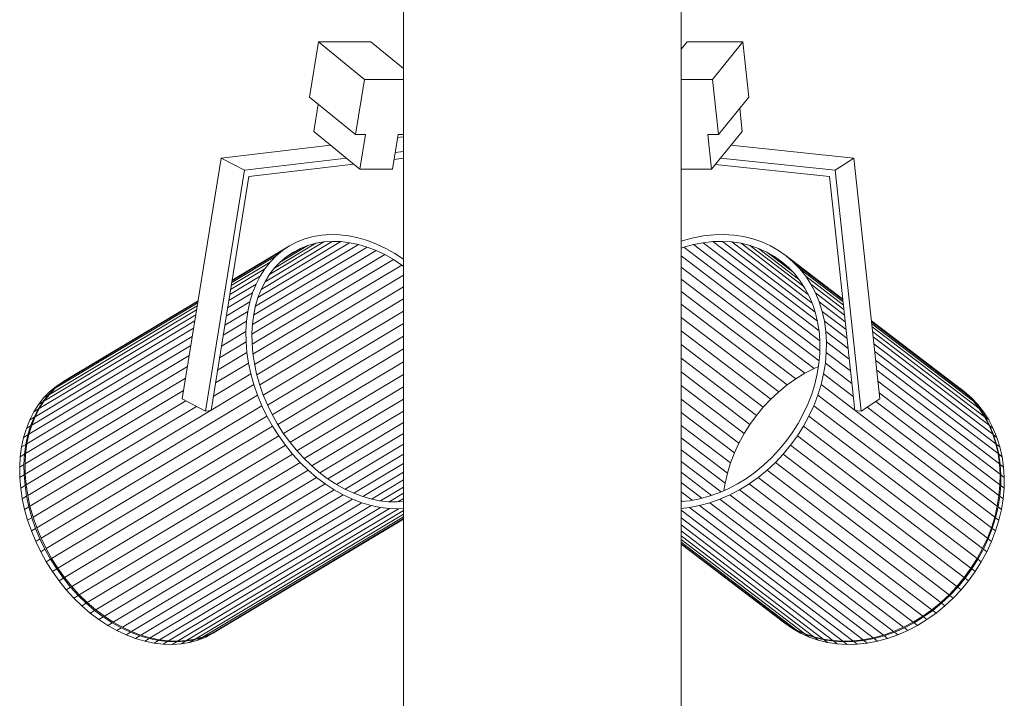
# Model space of a CAD drawing. Header units: millimetres. Extents: x 641988563 to 642234695, y 6457251462 to 6457368821.
# Tile 203 of 223: x 642197092 to 642197361, y 6457260074 to 6457260259. Entities that reach past the tile are written whole.
import ezdxf

# ---------------------------------------------------------------- set-up
doc = ezdxf.new("R2010")
doc.units = ezdxf.units.MM
doc.header["$MEASUREMENT"] = 0

msp = doc.modelspace()

# ---------------------------------------------------------------- linework, layer by layer
at = {"color": 253, "linetype": 'Continuous', "lineweight": 13, "true_color": 0xaaaaaa}
for p, q in [((642197196.39, 6457255340.411), (642197196.39, 6457260496.982)), ((642197272.281, 6457255340.401), (642197272.281, 6457260496.982)), ((642197170.714, 6457260238.148), (642197173.156, 6457260253.183)), ((642197173.156, 6457260253.183), (642197187.474, 6457260253.183)), ((642197185.738, 6457260242.923), (642197173.156, 6457260253.183)), ((642197196.39, 6457260245.913), (642197187.474, 6457260253.183)), ((642197272.281, 6457260251.223), (642197273.877, 6457260253.183)), ((642197289.158, 6457260253.183), (642197273.877, 6457260253.183)), ((642197280.805, 6457260242.923), (642197289.158, 6457260253.183)), ((642197290.78, 6457260238.148), (642197289.158, 6457260253.183)), ((642197183.296, 6457260227.888), (642197185.738, 6457260242.923)), ((642197185.738, 6457260242.923), (642197196.39, 6457260242.923)), ((642197280.805, 6457260242.923), (642197272.281, 6457260242.923)), ((642197282.426, 6457260227.888), (642197280.805, 6457260242.923)), ((642197183.296, 6457260227.888), (642197170.714, 6457260238.148)), ((642197282.426, 6457260227.888), (642197290.78, 6457260238.148)), ((642197171.872, 6457260228.751), (642197173.084, 6457260236.215)), ((642197288.928, 6457260228.751), (642197288.25, 6457260235.04)), ((642197184.454, 6457260218.491), (642197171.872, 6457260228.751)), ((642197185.981, 6457260227.888), (642197183.296, 6457260227.888)), ((642197184.454, 6457260218.491), (642197185.981, 6457260227.888)), ((642197194.929, 6457260227.888), (642197193.403, 6457260218.491)), ((642197194.808, 6457260227.14), (642197196.39, 6457260227.325)), ((642197196.39, 6457260227.888), (642197194.929, 6457260227.888)), ((642197280.575, 6457260218.491), (642197279.561, 6457260227.888)), ((642197279.561, 6457260227.888), (642197282.426, 6457260227.888)), ((642197280.575, 6457260218.491), (642197288.928, 6457260228.751)), ((642197146.622, 6457260221.497), (642197176.48, 6457260224.993)), ((642197319.465, 6457260221.497), (642197285.869, 6457260224.993)), ((642197194.137, 6457260223.012), (642197196.39, 6457260223.276)), ((642197135.937, 6457260155.718), (642197146.622, 6457260221.497)), ((642197152.99, 6457260218.193), (642197146.622, 6457260221.497)), ((642197152.99, 6457260218.193), (642197180.822, 6457260221.453)), ((642197182.799, 6457260219.841), (642197154.196, 6457260216.491)), ((642197196.39, 6457260221.432), (642197193.832, 6457260221.133)), ((642197281.591, 6457260219.739), (642197312.806, 6457260216.491)), ((642197314.304, 6457260218.193), (642197282.986, 6457260221.453)), ((642197314.304, 6457260218.193), (642197319.465, 6457260221.497)), ((642197326.559, 6457260155.718), (642197319.465, 6457260221.497)), ((642197142.304, 6457260152.414), (642197152.99, 6457260218.193)), ((642197154.196, 6457260216.491), (642197143.816, 6457260152.591)), ((642197193.403, 6457260218.491), (642197184.454, 6457260218.491)), ((642197272.281, 6457260218.491), (642197280.575, 6457260218.491)), ((642197312.806, 6457260216.491), (642197319.697, 6457260152.591)), ((642197321.398, 6457260152.414), (642197314.304, 6457260218.193)), ((642197171.737, 6457260200.047), (642197174.073, 6457260200.439)), ((642197174.073, 6457260200.439), (642197176.481, 6457260200.602)), ((642197176.481, 6457260200.602), (642197178.946, 6457260200.534)), ((642197178.946, 6457260200.534), (642197181.453, 6457260200.236)), ((642197181.453, 6457260200.236), (642197183.987, 6457260199.709)), ((642197278.41, 6457260200.236), (642197275.623, 6457260199.709)), ((642197281.186, 6457260200.534), (642197278.41, 6457260200.236)), ((642197283.932, 6457260200.602), (642197281.186, 6457260200.534)), ((642197286.633, 6457260200.439), (642197283.932, 6457260200.602)), ((642197289.27, 6457260200.047), (642197286.633, 6457260200.439)), ((642197165.302, 6457260197.52), (642197149.585, 6457260188.105)), ((642197184.076, 6457260197.881), (642197155.954, 6457260181.035)), ((642197181.669, 6457260198.381), (642197156.65, 6457260183.395)), ((642197179.287, 6457260198.665), (642197157.525, 6457260185.63)), ((642197176.945, 6457260198.73), (642197158.576, 6457260187.726)), ((642197174.657, 6457260198.575), (642197159.795, 6457260189.672)), ((642197172.438, 6457260198.202), (642197161.176, 6457260191.456)), ((642197170.301, 6457260197.613), (642197162.713, 6457260193.067)), ((642197163.393, 6457260196.246), (642197165.302, 6457260197.52)), ((642197165.302, 6457260197.52), (642197167.338, 6457260198.582)), ((642197167.338, 6457260198.582), (642197169.487, 6457260199.426)), ((642197170.301, 6457260197.613), (642197168.259, 6457260196.811)), ((642197169.487, 6457260199.426), (642197171.737, 6457260200.047)), ((642197172.438, 6457260198.202), (642197170.301, 6457260197.613)), ((642197174.657, 6457260198.575), (642197172.438, 6457260198.202)), ((642197176.945, 6457260198.73), (642197174.657, 6457260198.575)), ((642197179.287, 6457260198.665), (642197176.945, 6457260198.73)), ((642197181.669, 6457260198.381), (642197179.287, 6457260198.665)), ((642197184.076, 6457260197.881), (642197181.669, 6457260198.381)), ((642197183.987, 6457260199.709), (642197186.532, 6457260198.956)), ((642197186.494, 6457260197.166), (642197184.076, 6457260197.881)), ((642197186.532, 6457260198.956), (642197189.073, 6457260197.983)), ((642197189.073, 6457260197.983), (642197191.592, 6457260196.795)), ((642197272.84, 6457260198.956), (642197272.281, 6457260198.759)), ((642197275.623, 6457260199.709), (642197272.84, 6457260198.956)), ((642197273.022, 6457260197.166), (642197275.665, 6457260197.881)), ((642197275.665, 6457260197.881), (642197278.313, 6457260198.381)), ((642197275.665, 6457260197.881), (642197310.144, 6457260171.606)), ((642197278.313, 6457260198.381), (642197280.95, 6457260198.665)), ((642197278.313, 6457260198.381), (642197309.923, 6457260174.294)), ((642197280.95, 6457260198.665), (642197283.559, 6457260198.73)), ((642197280.95, 6457260198.665), (642197309.494, 6457260176.913)), ((642197283.559, 6457260198.73), (642197308.861, 6457260179.449)), ((642197283.559, 6457260198.73), (642197286.124, 6457260198.575)), ((642197286.124, 6457260198.575), (642197308.026, 6457260181.885)), ((642197286.124, 6457260198.575), (642197288.63, 6457260198.202)), ((642197288.63, 6457260198.202), (642197306.995, 6457260184.207)), ((642197288.63, 6457260198.202), (642197291.061, 6457260197.613)), ((642197291.829, 6457260199.426), (642197289.27, 6457260200.047)), ((642197291.061, 6457260197.613), (642197305.771, 6457260186.403)), ((642197291.061, 6457260197.613), (642197293.402, 6457260196.811)), ((642197294.293, 6457260198.582), (642197291.829, 6457260199.426)), ((642197296.648, 6457260197.52), (642197294.293, 6457260198.582)), ((642197298.877, 6457260196.246), (642197296.648, 6457260197.52)), ((642197163.393, 6457260196.246), (642197149.561, 6457260187.961)), ((642197191.301, 6457260195.113), (642197154.983, 6457260173.358)), ((642197188.907, 6457260196.241), (642197155.118, 6457260176.002)), ((642197186.494, 6457260197.166), (642197155.443, 6457260178.566)), ((642197161.622, 6457260194.768), (642197163.393, 6457260196.246)), ((642197168.259, 6457260196.811), (642197164.405, 6457260194.502)), ((642197166.326, 6457260195.802), (642197164.512, 6457260194.591)), ((642197168.259, 6457260196.811), (642197166.326, 6457260195.802)), ((642197188.907, 6457260196.241), (642197186.494, 6457260197.166)), ((642197191.301, 6457260195.113), (642197188.907, 6457260196.241)), ((642197193.661, 6457260193.787), (642197191.301, 6457260195.113)), ((642197191.592, 6457260196.795), (642197194.076, 6457260195.399)), ((642197194.076, 6457260195.399), (642197196.39, 6457260193.883)), ((642197272.281, 6457260196.905), (642197273.022, 6457260197.166)), ((642197272.281, 6457260194.808), (642197309.963, 6457260166.092)), ((642197273.022, 6457260197.166), (642197310.157, 6457260168.867)), ((642197293.402, 6457260196.811), (642197304.358, 6457260188.462)), ((642197293.402, 6457260196.811), (642197295.639, 6457260195.802)), ((642197295.639, 6457260195.802), (642197302.749, 6457260190.383)), ((642197295.639, 6457260195.802), (642197297.757, 6457260194.591)), ((642197300.969, 6457260194.768), (642197298.877, 6457260196.246)), ((642197159.999, 6457260193.094), (642197149.36, 6457260186.722)), ((642197161.622, 6457260194.768), (642197149.486, 6457260187.499)), ((642197193.661, 6457260193.787), (642197155.038, 6457260170.652)), ((642197195.972, 6457260192.272), (642197155.283, 6457260167.899)), ((642197158.535, 6457260191.237), (642197159.999, 6457260193.094)), ((642197159.999, 6457260193.094), (642197161.622, 6457260194.768)), ((642197162.829, 6457260193.187), (642197161.287, 6457260191.597)), ((642197164.512, 6457260194.591), (642197162.829, 6457260193.187)), ((642197195.972, 6457260192.272), (642197193.661, 6457260193.787)), ((642197196.39, 6457260191.958), (642197195.972, 6457260192.272)), ((642197297.757, 6457260194.591), (642197300.841, 6457260192.241)), ((642197297.757, 6457260194.591), (642197299.744, 6457260193.187)), ((642197299.744, 6457260193.187), (642197301.587, 6457260191.597)), ((642197302.91, 6457260193.094), (642197300.969, 6457260194.768)), ((642197300.969, 6457260194.768), (642197316.418, 6457260182.995)), ((642197304.687, 6457260191.237), (642197302.91, 6457260193.094)), ((642197302.91, 6457260193.094), (642197316.441, 6457260182.783)), ((642197158.535, 6457260191.237), (642197149.183, 6457260185.635)), ((642197196.39, 6457260189.482), (642197155.715, 6457260165.118)), ((642197157.24, 6457260189.206), (642197158.535, 6457260191.237)), ((642197159.897, 6457260189.832), (642197158.666, 6457260187.903)), ((642197161.287, 6457260191.597), (642197159.897, 6457260189.832)), ((642197272.281, 6457260191.709), (642197308.572, 6457260164.054)), ((642197301.587, 6457260191.597), (642197303.276, 6457260189.832)), ((642197303.276, 6457260189.832), (642197304.8, 6457260187.903)), ((642197306.291, 6457260189.206), (642197304.687, 6457260191.237)), ((642197304.687, 6457260191.237), (642197316.5, 6457260182.235)), ((642197156.12, 6457260187.014), (642197148.684, 6457260182.56)), ((642197157.24, 6457260189.206), (642197148.958, 6457260184.245)), ((642197155.182, 6457260184.675), (642197156.12, 6457260187.014)), ((642197156.12, 6457260187.014), (642197157.24, 6457260189.206)), ((642197158.666, 6457260187.903), (642197157.602, 6457260185.821)), ((642197272.281, 6457260188.455), (642197306.041, 6457260162.728)), ((642197304.8, 6457260187.903), (642197306.148, 6457260185.821)), ((642197307.71, 6457260187.014), (642197306.291, 6457260189.206)), ((642197306.291, 6457260189.206), (642197316.595, 6457260181.353)), ((642197308.937, 6457260184.675), (642197307.71, 6457260187.014)), ((642197307.71, 6457260187.014), (642197316.725, 6457260180.144)), ((642197155.182, 6457260184.675), (642197148.364, 6457260180.591)), ((642197154.434, 6457260182.204), (642197155.182, 6457260184.675)), ((642197196.39, 6457260186.318), (642197156.333, 6457260162.324)), ((642197157.602, 6457260185.821), (642197156.712, 6457260183.599)), ((642197272.281, 6457260185.064), (642197303.579, 6457260161.213)), ((642197306.148, 6457260185.821), (642197307.314, 6457260183.599)), ((642197309.964, 6457260182.204), (642197308.937, 6457260184.675)), ((642197308.937, 6457260184.675), (642197316.89, 6457260178.615)), ((642197140.195, 6457260181.933), (642197101.275, 6457260158.62)), ((642197140.27, 6457260182.395), (642197103.047, 6457260160.098)), ((642197140.294, 6457260182.54), (642197104.956, 6457260161.373)), ((642197154.434, 6457260182.204), (642197148, 6457260178.35)), ((642197153.878, 6457260179.615), (642197154.434, 6457260182.204)), ((642197156.712, 6457260183.599), (642197156.001, 6457260181.251)), ((642197196.39, 6457260183.05), (642197157.132, 6457260159.535)), ((642197272.281, 6457260181.558), (642197301.201, 6457260159.519)), ((642197307.314, 6457260183.599), (642197308.289, 6457260181.251)), ((642197310.785, 6457260179.615), (642197309.964, 6457260182.204)), ((642197309.964, 6457260182.204), (642197317.089, 6457260176.775)), ((642197139.667, 6457260178.68), (642197096.893, 6457260153.058)), ((642197139.893, 6457260180.07), (642197098.189, 6457260155.089)), ((642197140.069, 6457260181.156), (642197099.653, 6457260156.947)), ((642197153.878, 6457260179.615), (642197147.594, 6457260175.851)), ((642197153.52, 6457260176.925), (642197153.878, 6457260179.615)), ((642197155.473, 6457260178.792), (642197155.132, 6457260176.236)), ((642197156.001, 6457260181.251), (642197155.473, 6457260178.792)), ((642197196.39, 6457260179.7), (642197158.108, 6457260156.769)), ((642197308.289, 6457260181.251), (642197309.069, 6457260178.792)), ((642197309.069, 6457260178.792), (642197309.647, 6457260176.236)), ((642197311.393, 6457260176.925), (642197310.785, 6457260179.615)), ((642197310.785, 6457260179.615), (642197317.32, 6457260174.635)), ((642197139.393, 6457260176.995), (642197095.773, 6457260150.867)), ((642197153.52, 6457260176.925), (642197147.149, 6457260173.108)), ((642197153.36, 6457260174.149), (642197153.52, 6457260176.925)), ((642197155.132, 6457260176.236), (642197154.98, 6457260173.6)), ((642197196.39, 6457260176.286), (642197159.255, 6457260154.042)), ((642197272.281, 6457260177.957), (642197298.921, 6457260157.656)), ((642197309.647, 6457260176.236), (642197310.021, 6457260173.6)), ((642197311.787, 6457260174.149), (642197311.393, 6457260176.925)), ((642197311.393, 6457260176.925), (642197317.581, 6457260172.209)), ((642197324.262, 6457260177.017), (642197348.486, 6457260158.549)), ((642197324.285, 6457260176.805), (642197350.345, 6457260156.947)), ((642197324.344, 6457260176.257), (642197352.122, 6457260155.089)), ((642197139.073, 6457260175.026), (642197094.836, 6457260148.528)), ((642197153.36, 6457260174.149), (642197146.666, 6457260170.14)), ((642197153.399, 6457260171.306), (642197153.36, 6457260174.149)), ((642197154.98, 6457260173.6), (642197155.018, 6457260170.899)), ((642197272.281, 6457260174.286), (642197296.755, 6457260155.635)), ((642197310.021, 6457260173.6), (642197310.188, 6457260170.899)), ((642197311.963, 6457260171.306), (642197311.787, 6457260174.149)), ((642197311.787, 6457260174.149), (642197317.872, 6457260169.512)), ((642197324.439, 6457260175.376), (642197353.726, 6457260153.058)), ((642197324.57, 6457260174.167), (642197355.146, 6457260150.867)), ((642197138.709, 6457260172.785), (642197094.087, 6457260146.056)), ((642197153.399, 6457260171.306), (642197146.15, 6457260166.964)), ((642197153.639, 6457260168.413), (642197153.399, 6457260171.306)), ((642197155.018, 6457260170.899), (642197155.245, 6457260168.15)), ((642197196.39, 6457260172.83), (642197160.565, 6457260151.372)), ((642197310.188, 6457260170.899), (642197310.147, 6457260168.15)), ((642197311.919, 6457260168.413), (642197311.963, 6457260171.306)), ((642197311.963, 6457260171.306), (642197318.19, 6457260166.56)), ((642197324.735, 6457260172.637), (642197356.373, 6457260148.528)), ((642197324.933, 6457260170.797), (642197357.4, 6457260146.056)), ((642197138.303, 6457260170.285), (642197093.532, 6457260143.468)), ((642197153.639, 6457260168.413), (642197145.604, 6457260163.6)), ((642197154.076, 6457260165.487), (642197153.639, 6457260168.413)), ((642197155.245, 6457260168.15), (642197155.661, 6457260165.37)), ((642197196.39, 6457260169.355), (642197162.031, 6457260148.774)), ((642197272.281, 6457260170.565), (642197294.714, 6457260153.469)), ((642197310.147, 6457260168.15), (642197309.898, 6457260165.37)), ((642197311.658, 6457260165.487), (642197311.919, 6457260168.413)), ((642197311.919, 6457260168.413), (642197318.534, 6457260163.372)), ((642197325.164, 6457260168.658), (642197358.22, 6457260143.468)), ((642197137.858, 6457260167.543), (642197093.173, 6457260140.777)), ((642197154.076, 6457260165.487), (642197145.03, 6457260160.069)), ((642197154.709, 6457260162.547), (642197154.076, 6457260165.487)), ((642197155.661, 6457260165.37), (642197156.262, 6457260162.577)), ((642197196.39, 6457260165.88), (642197163.643, 6457260146.264)), ((642197272.281, 6457260166.818), (642197292.813, 6457260151.172)), ((642197309.898, 6457260165.37), (642197309.443, 6457260162.577)), ((642197311.179, 6457260162.547), (642197311.658, 6457260165.487)), ((642197311.658, 6457260165.487), (642197318.902, 6457260159.967)), ((642197325.426, 6457260166.232), (642197358.829, 6457260140.777)), ((642197137.375, 6457260164.575), (642197093.013, 6457260138.002)), ((642197154.709, 6457260162.547), (642197144.433, 6457260156.392)), ((642197155.533, 6457260159.61), (642197154.709, 6457260162.547)), ((642197156.262, 6457260162.577), (642197157.045, 6457260159.787)), ((642197272.281, 6457260163.068), (642197291.062, 6457260148.756)), ((642197306.041, 6457260162.728), (642197303.579, 6457260161.213)), ((642197308.572, 6457260164.054), (642197306.041, 6457260162.728)), ((642197309.769, 6457260164.576), (642197308.572, 6457260164.054)), ((642197309.443, 6457260162.577), (642197308.785, 6457260159.787)), ((642197310.486, 6457260159.61), (642197311.179, 6457260162.547)), ((642197311.179, 6457260162.547), (642197319.29, 6457260156.366)), ((642197325.716, 6457260163.535), (642197359.222, 6457260138.002)), ((642197136.859, 6457260161.399), (642197093.053, 6457260135.159)), ((642197100.982, 6457260158.445), (642197102.754, 6457260159.923)), ((642197101.275, 6457260158.62), (642197103.047, 6457260160.098)), ((642197101.582, 6457260159.221), (642197103.491, 6457260160.495)), ((642197102.754, 6457260159.923), (642197101.582, 6457260159.221)), ((642197102.754, 6457260159.923), (642197104.663, 6457260161.197)), ((642197103.047, 6457260160.098), (642197104.956, 6457260161.373)), ((642197104.663, 6457260161.197), (642197103.491, 6457260160.495)), ((642197104.663, 6457260161.197), (642197104.801, 6457260161.269)), ((642197196.39, 6457260162.427), (642197165.391, 6457260143.859)), ((642197303.579, 6457260161.213), (642197301.201, 6457260159.519)), ((642197326.035, 6457260160.583), (642197359.398, 6457260135.159)), ((642197136.313, 6457260158.035), (642197093.292, 6457260132.265)), ((642197155.533, 6457260159.61), (642197095.187, 6457260123.463)), ((642197098.188, 6457260156.07), (642197099.81, 6457260157.743)), ((642197099.36, 6457260156.771), (642197100.982, 6457260158.445)), ((642197099.653, 6457260156.947), (642197101.275, 6457260158.62)), ((642197099.81, 6457260157.743), (642197101.582, 6457260159.221)), ((642197100.982, 6457260158.445), (642197099.81, 6457260157.743)), ((642197156.544, 6457260156.696), (642197155.533, 6457260159.61)), ((642197157.045, 6457260159.787), (642197158.005, 6457260157.019)), ((642197196.39, 6457260159.018), (642197167.266, 6457260141.573)), ((642197272.281, 6457260159.339), (642197289.472, 6457260146.238)), ((642197298.921, 6457260157.656), (642197296.755, 6457260155.635)), ((642197301.201, 6457260159.519), (642197298.921, 6457260157.656)), ((642197308.785, 6457260159.787), (642197307.928, 6457260157.019)), ((642197309.584, 6457260156.696), (642197310.486, 6457260159.61)), ((642197310.486, 6457260159.61), (642197357.921, 6457260123.463)), ((642197326.379, 6457260157.394), (642197359.355, 6457260132.265)), ((642197348.635, 6457260158.445), (642197348.486, 6457260158.549)), ((642197350.345, 6457260156.947), (642197348.486, 6457260158.549)), ((642197348.635, 6457260158.445), (642197349.556, 6457260157.743)), ((642197350.575, 6457260156.771), (642197348.635, 6457260158.445)), ((642197351.496, 6457260156.07), (642197349.556, 6457260157.743)), ((642197136.918, 6457260155.209), (642197093.73, 6457260129.34)), ((642197156.544, 6457260156.696), (642197096.198, 6457260120.548)), ((642197096.6, 6457260152.883), (642197097.896, 6457260154.914)), ((642197096.724, 6457260154.212), (642197098.188, 6457260156.07)), ((642197097.896, 6457260154.914), (642197096.724, 6457260154.212)), ((642197096.893, 6457260153.058), (642197098.189, 6457260155.089)), ((642197097.896, 6457260154.914), (642197099.36, 6457260156.771)), ((642197099.36, 6457260156.771), (642197098.188, 6457260156.07)), ((642197098.189, 6457260155.089), (642197099.653, 6457260156.947)), ((642197142.304, 6457260152.414), (642197135.937, 6457260155.718)), ((642197157.735, 6457260153.821), (642197156.544, 6457260156.696)), ((642197158.005, 6457260157.019), (642197159.136, 6457260154.287)), ((642197196.39, 6457260155.674), (642197169.254, 6457260139.42)), ((642197272.281, 6457260155.652), (642197288.054, 6457260143.633)), ((642197296.755, 6457260155.635), (642197294.714, 6457260153.469)), ((642197307.928, 6457260157.019), (642197306.877, 6457260154.287)), ((642197308.477, 6457260153.821), (642197309.584, 6457260156.696)), ((642197309.584, 6457260156.696), (642197357.019, 6457260120.548)), ((642197321.398, 6457260152.414), (642197326.559, 6457260155.718)), ((642197325.428, 6457260154.994), (642197359.093, 6457260129.34)), ((642197352.122, 6457260155.089), (642197350.345, 6457260156.947)), ((642197350.575, 6457260156.771), (642197351.496, 6457260156.07)), ((642197352.353, 6457260154.914), (642197350.575, 6457260156.771)), ((642197353.274, 6457260154.212), (642197351.496, 6457260156.07)), ((642197353.726, 6457260153.058), (642197352.122, 6457260155.089)), ((642197352.353, 6457260154.914), (642197353.274, 6457260154.212)), ((642197353.956, 6457260152.883), (642197352.353, 6457260154.914)), ((642197094.308, 6457260149.989), (642197095.428, 6457260152.181)), ((642197139.887, 6457260153.668), (642197094.363, 6457260126.399)), ((642197095.428, 6457260152.181), (642197096.724, 6457260154.212)), ((642197096.6, 6457260152.883), (642197095.428, 6457260152.181)), ((642197095.48, 6457260150.691), (642197096.6, 6457260152.883)), ((642197095.773, 6457260150.867), (642197096.893, 6457260153.058)), ((642197157.735, 6457260153.821), (642197097.388, 6457260117.673)), ((642197143.816, 6457260152.591), (642197142.304, 6457260152.414)), ((642197159.099, 6457260151.004), (642197157.735, 6457260153.821)), ((642197159.136, 6457260154.287), (642197160.432, 6457260151.611)), ((642197196.39, 6457260152.416), (642197171.344, 6457260137.413)), ((642197272.281, 6457260152.032), (642197286.815, 6457260140.956)), ((642197294.714, 6457260153.469), (642197292.813, 6457260151.172)), ((642197306.877, 6457260154.287), (642197305.638, 6457260151.611)), ((642197307.173, 6457260151.004), (642197308.477, 6457260153.821)), ((642197308.477, 6457260153.821), (642197355.912, 6457260117.673)), ((642197319.697, 6457260152.591), (642197321.398, 6457260152.414)), ((642197323.071, 6457260153.485), (642197358.614, 6457260126.399)), ((642197354.877, 6457260152.181), (642197353.274, 6457260154.212)), ((642197355.146, 6457260150.867), (642197353.726, 6457260153.058)), ((642197355.376, 6457260150.691), (642197353.956, 6457260152.883)), ((642197353.956, 6457260152.883), (642197354.877, 6457260152.181)), ((642197356.297, 6457260149.989), (642197354.877, 6457260152.181)), ((642197093.371, 6457260147.65), (642197094.308, 6457260149.989)), ((642197095.48, 6457260150.691), (642197094.308, 6457260149.989)), ((642197094.543, 6457260148.352), (642197095.48, 6457260150.691)), ((642197094.836, 6457260148.528), (642197095.773, 6457260150.867)), ((642197159.099, 6457260151.004), (642197098.752, 6457260114.856)), ((642197160.627, 6457260148.261), (642197159.099, 6457260151.004)), ((642197160.432, 6457260151.611), (642197161.884, 6457260149.006)), ((642197196.39, 6457260149.262), (642197173.523, 6457260135.565)), ((642197292.813, 6457260151.172), (642197291.062, 6457260148.756)), ((642197305.638, 6457260151.611), (642197304.219, 6457260149.006)), ((642197305.68, 6457260148.261), (642197307.173, 6457260151.004)), ((642197307.173, 6457260151.004), (642197354.608, 6457260114.856)), ((642197356.373, 6457260148.528), (642197355.146, 6457260150.867)), ((642197355.376, 6457260150.691), (642197356.297, 6457260149.989)), ((642197356.603, 6457260148.352), (642197355.376, 6457260150.691)), ((642197357.524, 6457260147.65), (642197356.297, 6457260149.989)), ((642197092.623, 6457260145.179), (642197093.371, 6457260147.65)), ((642197094.543, 6457260148.352), (642197093.371, 6457260147.65)), ((642197093.794, 6457260145.881), (642197094.543, 6457260148.352)), ((642197094.087, 6457260146.056), (642197094.836, 6457260148.528)), ((642197160.627, 6457260148.261), (642197100.28, 6457260112.113)), ((642197162.31, 6457260145.61), (642197160.627, 6457260148.261)), ((642197161.884, 6457260149.006), (642197163.482, 6457260146.487)), ((642197163.482, 6457260146.487), (642197165.219, 6457260144.072)), ((642197272.281, 6457260148.5), (642197285.763, 6457260138.225)), ((642197291.062, 6457260148.756), (642197289.472, 6457260146.238)), ((642197302.63, 6457260146.487), (642197300.878, 6457260144.072)), ((642197304.219, 6457260149.006), (642197302.63, 6457260146.487)), ((642197304.006, 6457260145.61), (642197305.68, 6457260148.261)), ((642197305.68, 6457260148.261), (642197353.115, 6457260112.113)), ((642197357.4, 6457260146.056), (642197356.373, 6457260148.528)), ((642197357.63, 6457260145.881), (642197356.603, 6457260148.352)), ((642197356.603, 6457260148.352), (642197357.524, 6457260147.65)), ((642197358.551, 6457260145.179), (642197357.524, 6457260147.65)), ((642197092.067, 6457260142.59), (642197092.623, 6457260145.179)), ((642197093.794, 6457260145.881), (642197092.623, 6457260145.179)), ((642197093.239, 6457260143.292), (642197093.794, 6457260145.881)), ((642197093.532, 6457260143.468), (642197094.087, 6457260146.056)), ((642197162.31, 6457260145.61), (642197101.963, 6457260109.463)), ((642197164.137, 6457260143.068), (642197162.31, 6457260145.61)), ((642197165.219, 6457260144.072), (642197167.082, 6457260141.774)), ((642197196.39, 6457260146.234), (642197175.778, 6457260133.888)), ((642197272.281, 6457260145.077), (642197284.906, 6457260135.456)), ((642197289.472, 6457260146.238), (642197288.054, 6457260143.633)), ((642197300.878, 6457260144.072), (642197298.977, 6457260141.774)), ((642197302.163, 6457260143.068), (642197304.006, 6457260145.61)), ((642197304.006, 6457260145.61), (642197351.442, 6457260109.463)), ((642197358.22, 6457260143.468), (642197357.4, 6457260146.056)), ((642197357.63, 6457260145.881), (642197358.551, 6457260145.179)), ((642197358.45, 6457260143.292), (642197357.63, 6457260145.881)), ((642197359.371, 6457260142.59), (642197358.551, 6457260145.179)), ((642197091.708, 6457260139.9), (642197092.067, 6457260142.59)), ((642197093.239, 6457260143.292), (642197092.067, 6457260142.59)), ((642197092.88, 6457260140.602), (642197093.239, 6457260143.292)), ((642197093.173, 6457260140.777), (642197093.532, 6457260143.468)), ((642197164.137, 6457260143.068), (642197103.791, 6457260106.92)), ((642197166.098, 6457260140.649), (642197164.137, 6457260143.068)), ((642197167.082, 6457260141.774), (642197169.06, 6457260139.608)), ((642197196.39, 6457260143.349), (642197178.095, 6457260132.39)), ((642197272.281, 6457260141.786), (642197284.248, 6457260132.667)), ((642197288.054, 6457260143.633), (642197286.815, 6457260140.956)), ((642197298.977, 6457260141.774), (642197296.937, 6457260139.608)), ((642197300.162, 6457260140.649), (642197302.163, 6457260143.068)), ((642197302.163, 6457260143.068), (642197349.599, 6457260106.92)), ((642197358.829, 6457260140.777), (642197358.22, 6457260143.468)), ((642197358.45, 6457260143.292), (642197359.371, 6457260142.59)), ((642197359.059, 6457260140.602), (642197358.45, 6457260143.292)), ((642197359.98, 6457260139.9), (642197359.371, 6457260142.59)), ((642197091.548, 6457260137.125), (642197091.708, 6457260139.9)), ((642197092.88, 6457260140.602), (642197091.708, 6457260139.9)), ((642197092.72, 6457260137.826), (642197092.88, 6457260140.602)), ((642197093.013, 6457260138.002), (642197093.173, 6457260140.777)), ((642197166.098, 6457260140.649), (642197105.752, 6457260104.502)), ((642197168.181, 6457260138.369), (642197107.834, 6457260102.222)), ((642197168.181, 6457260138.369), (642197166.098, 6457260140.649)), ((642197170.371, 6457260136.242), (642197168.181, 6457260138.369)), ((642197169.06, 6457260139.608), (642197171.141, 6457260137.588)), ((642197196.39, 6457260140.625), (642197180.459, 6457260131.083)), ((642197272.281, 6457260138.646), (642197283.178, 6457260130.342)), ((642197286.815, 6457260140.956), (642197285.763, 6457260138.225)), ((642197296.937, 6457260139.608), (642197294.77, 6457260137.588)), ((642197295.733, 6457260136.242), (642197298.014, 6457260138.369)), ((642197298.014, 6457260138.369), (642197300.162, 6457260140.649)), ((642197298.014, 6457260138.369), (642197345.449, 6457260102.222)), ((642197300.162, 6457260140.649), (642197347.597, 6457260104.502)), ((642197359.222, 6457260138.002), (642197358.829, 6457260140.777)), ((642197359.059, 6457260140.602), (642197359.98, 6457260139.9)), ((642197359.452, 6457260137.826), (642197359.059, 6457260140.602)), ((642197360.373, 6457260137.125), (642197359.98, 6457260139.9)), ((642197092.72, 6457260137.826), (642197091.548, 6457260137.125)), ((642197091.588, 6457260134.281), (642197091.548, 6457260137.125)), ((642197092.76, 6457260134.983), (642197092.72, 6457260137.826)), ((642197093.053, 6457260135.159), (642197093.013, 6457260138.002)), ((642197170.371, 6457260136.242), (642197110.025, 6457260100.095)), ((642197172.657, 6457260134.281), (642197170.371, 6457260136.242)), ((642197171.141, 6457260137.588), (642197173.313, 6457260135.724)), ((642197173.313, 6457260135.724), (642197175.561, 6457260134.03)), ((642197196.39, 6457260138.08), (642197182.856, 6457260129.973)), ((642197196.39, 6457260135.728), (642197185.271, 6457260129.068)), ((642197272.281, 6457260135.677), (642197280.563, 6457260129.366)), ((642197285.763, 6457260138.225), (642197284.906, 6457260135.456)), ((642197292.491, 6457260135.724), (642197290.113, 6457260134.03)), ((642197294.77, 6457260137.588), (642197292.491, 6457260135.724)), ((642197293.334, 6457260134.281), (642197295.733, 6457260136.242)), ((642197295.733, 6457260136.242), (642197343.169, 6457260100.095)), ((642197359.398, 6457260135.159), (642197359.222, 6457260138.002)), ((642197359.452, 6457260137.826), (642197360.373, 6457260137.125)), ((642197359.628, 6457260134.983), (642197359.452, 6457260137.826)), ((642197360.549, 6457260134.281), (642197360.373, 6457260137.125)), ((642197092.76, 6457260134.983), (642197091.588, 6457260134.281)), ((642197091.828, 6457260131.388), (642197091.588, 6457260134.281)), ((642197092.999, 6457260132.09), (642197092.76, 6457260134.983)), ((642197093.292, 6457260132.265), (642197093.053, 6457260135.159)), ((642197172.657, 6457260134.281), (642197112.311, 6457260098.133)), ((642197175.024, 6457260132.498), (642197172.657, 6457260134.281)), ((642197175.561, 6457260134.03), (642197177.872, 6457260132.516)), ((642197196.39, 6457260133.585), (642197187.689, 6457260128.373)), ((642197284.906, 6457260135.456), (642197284.248, 6457260132.667)), ((642197290.113, 6457260134.03), (642197287.65, 6457260132.516)), ((642197290.831, 6457260132.498), (642197293.334, 6457260134.281)), ((642197293.334, 6457260134.281), (642197340.769, 6457260098.133)), ((642197359.355, 6457260132.265), (642197359.398, 6457260135.159)), ((642197359.585, 6457260132.09), (642197359.628, 6457260134.983)), ((642197359.628, 6457260134.983), (642197360.549, 6457260134.281)), ((642197360.506, 6457260131.388), (642197360.549, 6457260134.281)), ((642197092.999, 6457260132.09), (642197091.828, 6457260131.388)), ((642197092.265, 6457260128.462), (642197091.828, 6457260131.388)), ((642197093.437, 6457260129.164), (642197092.999, 6457260132.09)), ((642197093.73, 6457260129.34), (642197093.292, 6457260132.265)), ((642197175.024, 6457260132.498), (642197114.677, 6457260096.35)), ((642197177.456, 6457260130.903), (642197117.11, 6457260094.756)), ((642197177.456, 6457260130.903), (642197175.024, 6457260132.498)), ((642197179.94, 6457260129.508), (642197177.456, 6457260130.903)), ((642197177.872, 6457260132.516), (642197180.231, 6457260131.19)), ((642197180.231, 6457260131.19), (642197182.625, 6457260130.061)), ((642197196.39, 6457260131.663), (642197190.097, 6457260127.893)), ((642197272.281, 6457260132.897), (642197277.922, 6457260128.598)), ((642197272.281, 6457260130.324), (642197275.272, 6457260128.044)), ((642197285.119, 6457260131.19), (642197282.534, 6457260130.061)), ((642197284.248, 6457260132.667), (642197283.923, 6457260130.668)), ((642197287.65, 6457260132.516), (642197285.119, 6457260131.19)), ((642197285.574, 6457260129.508), (642197288.239, 6457260130.903)), ((642197288.239, 6457260130.903), (642197290.831, 6457260132.498)), ((642197288.239, 6457260130.903), (642197335.674, 6457260094.756)), ((642197290.831, 6457260132.498), (642197338.266, 6457260096.35)), ((642197359.093, 6457260129.34), (642197359.355, 6457260132.265)), ((642197359.323, 6457260129.164), (642197359.585, 6457260132.09)), ((642197359.585, 6457260132.09), (642197360.506, 6457260131.388)), ((642197360.244, 6457260128.462), (642197360.506, 6457260131.388)), ((642197093.437, 6457260129.164), (642197092.265, 6457260128.462)), ((642197092.898, 6457260125.522), (642197092.265, 6457260128.462)), ((642197094.07, 6457260126.224), (642197093.437, 6457260129.164)), ((642197094.363, 6457260126.399), (642197093.73, 6457260129.34)), ((642197179.94, 6457260129.508), (642197119.594, 6457260093.36)), ((642197182.46, 6457260128.32), (642197122.114, 6457260092.172)), ((642197182.46, 6457260128.32), (642197179.94, 6457260129.508)), ((642197185, 6457260127.347), (642197182.46, 6457260128.32)), ((642197182.625, 6457260130.061), (642197185.039, 6457260129.137)), ((642197185.039, 6457260129.137), (642197187.456, 6457260128.422)), ((642197187.456, 6457260128.422), (642197189.864, 6457260127.921)), ((642197189.864, 6457260127.921), (642197192.246, 6457260127.638)), ((642197192.246, 6457260127.638), (642197194.588, 6457260127.573)), ((642197196.39, 6457260129.974), (642197192.478, 6457260127.631)), ((642197194.588, 6457260127.573), (642197196.39, 6457260127.695)), ((642197196.39, 6457260128.53), (642197194.818, 6457260127.589)), ((642197272.281, 6457260127.972), (642197272.629, 6457260127.707)), ((642197274.621, 6457260127.921), (642197272.281, 6457260127.669)), ((642197277.269, 6457260128.422), (642197274.621, 6457260127.921)), ((642197279.912, 6457260129.137), (642197277.269, 6457260128.422)), ((642197282.534, 6457260130.061), (642197279.912, 6457260129.137)), ((642197280.094, 6457260127.347), (642197282.854, 6457260128.32)), ((642197282.854, 6457260128.32), (642197285.574, 6457260129.508)), ((642197282.854, 6457260128.32), (642197330.289, 6457260092.172)), ((642197285.574, 6457260129.508), (642197333.01, 6457260093.36)), ((642197358.614, 6457260126.399), (642197359.093, 6457260129.34)), ((642197358.844, 6457260126.224), (642197359.323, 6457260129.164)), ((642197359.323, 6457260129.164), (642197360.244, 6457260128.462)), ((642197359.766, 6457260125.522), (642197360.244, 6457260128.462)), ((642197094.07, 6457260126.224), (642197092.898, 6457260125.522)), ((642197093.722, 6457260122.585), (642197092.898, 6457260125.522)), ((642197094.894, 6457260123.287), (642197094.07, 6457260126.224)), ((642197095.187, 6457260123.463), (642197094.363, 6457260126.399)), ((642197185, 6457260127.347), (642197124.654, 6457260091.199)), ((642197187.545, 6457260126.594), (642197127.199, 6457260090.446)), ((642197190.079, 6457260126.067), (642197129.733, 6457260089.919)), ((642197192.587, 6457260125.768), (642197132.24, 6457260089.621)), ((642197195.052, 6457260125.7), (642197134.705, 6457260089.553)), ((642197196.39, 6457260125.222), (642197137.114, 6457260089.716)), ((642197187.545, 6457260126.594), (642197185, 6457260127.347)), ((642197190.079, 6457260126.067), (642197187.545, 6457260126.594)), ((642197192.587, 6457260125.768), (642197190.079, 6457260126.067)), ((642197195.052, 6457260125.7), (642197192.587, 6457260125.768)), ((642197196.39, 6457260125.791), (642197195.052, 6457260125.7)), ((642197272.281, 6457260125.826), (642197274.524, 6457260126.067)), ((642197272.281, 6457260125.363), (642197319.184, 6457260089.621)), ((642197274.524, 6457260126.067), (642197277.311, 6457260126.594)), ((642197274.524, 6457260126.067), (642197321.959, 6457260089.919)), ((642197277.311, 6457260126.594), (642197280.094, 6457260127.347)), ((642197277.311, 6457260126.594), (642197324.747, 6457260090.446)), ((642197280.094, 6457260127.347), (642197327.529, 6457260091.199)), ((642197357.921, 6457260123.463), (642197358.614, 6457260126.399)), ((642197358.152, 6457260123.287), (642197358.844, 6457260126.224)), ((642197358.844, 6457260126.224), (642197359.766, 6457260125.522)), ((642197359.073, 6457260122.585), (642197359.766, 6457260125.522)), ((642197094.894, 6457260123.287), (642197093.722, 6457260122.585)), ((642197094.733, 6457260119.671), (642197093.722, 6457260122.585)), ((642197095.905, 6457260120.373), (642197094.894, 6457260123.287)), ((642197096.198, 6457260120.548), (642197095.187, 6457260123.463)), ((642197196.39, 6457260124.216), (642197139.45, 6457260090.108)), ((642197196.39, 6457260123.488), (642197141.699, 6457260090.729)), ((642197196.39, 6457260123.045), (642197143.848, 6457260091.572)), ((642197196.39, 6457260122.888), (642197145.884, 6457260092.635)), ((642197272.281, 6457260123.202), (642197316.437, 6457260089.553)), ((642197357.019, 6457260120.548), (642197357.921, 6457260123.463)), ((642197357.249, 6457260120.373), (642197358.152, 6457260123.287)), ((642197358.152, 6457260123.287), (642197359.073, 6457260122.585)), ((642197358.17, 6457260119.671), (642197359.073, 6457260122.585)), ((642197095.905, 6457260120.373), (642197094.733, 6457260119.671)), ((642197095.924, 6457260116.796), (642197094.733, 6457260119.671)), ((642197097.095, 6457260117.498), (642197095.905, 6457260120.373)), ((642197097.388, 6457260117.673), (642197096.198, 6457260120.548)), ((642197272.281, 6457260121.307), (642197313.737, 6457260089.716)), ((642197272.281, 6457260119.689), (642197311.099, 6457260090.108)), ((642197355.912, 6457260117.673), (642197357.019, 6457260120.548)), ((642197356.143, 6457260117.498), (642197357.249, 6457260120.373)), ((642197357.064, 6457260116.796), (642197358.17, 6457260119.671)), ((642197357.249, 6457260120.373), (642197358.17, 6457260119.671)), ((642197097.095, 6457260117.498), (642197095.924, 6457260116.796)), ((642197097.287, 6457260113.979), (642197095.924, 6457260116.796)), ((642197098.459, 6457260114.68), (642197097.095, 6457260117.498)), ((642197098.752, 6457260114.856), (642197097.388, 6457260117.673)), ((642197272.281, 6457260118.36), (642197308.54, 6457260090.729)), ((642197272.281, 6457260117.326), (642197306.076, 6457260091.572)), ((642197354.608, 6457260114.856), (642197355.912, 6457260117.673)), ((642197354.839, 6457260114.68), (642197356.143, 6457260117.498)), ((642197355.76, 6457260113.979), (642197357.064, 6457260116.796)), ((642197356.143, 6457260117.498), (642197357.064, 6457260116.796)), ((642197098.459, 6457260114.68), (642197097.287, 6457260113.979)), ((642197099.987, 6457260111.938), (642197098.459, 6457260114.68)), ((642197100.28, 6457260112.113), (642197098.752, 6457260114.856)), ((642197272.281, 6457260116.594), (642197303.722, 6457260092.635)), ((642197272.281, 6457260116.169), (642197301.492, 6457260093.909)), ((642197272.281, 6457260116.053), (642197299.4, 6457260095.387)), ((642197353.115, 6457260112.113), (642197354.608, 6457260114.856)), ((642197353.345, 6457260111.938), (642197354.839, 6457260114.68)), ((642197354.839, 6457260114.68), (642197355.76, 6457260113.979)), ((642197098.815, 6457260111.236), (642197097.287, 6457260113.979)), ((642197099.987, 6457260111.938), (642197098.815, 6457260111.236)), ((642197101.67, 6457260109.287), (642197099.987, 6457260111.938)), ((642197101.963, 6457260109.463), (642197100.28, 6457260112.113)), ((642197351.442, 6457260109.463), (642197353.115, 6457260112.113)), ((642197351.672, 6457260109.287), (642197353.345, 6457260111.938)), ((642197353.345, 6457260111.938), (642197354.266, 6457260111.236)), ((642197354.266, 6457260111.236), (642197355.76, 6457260113.979)), ((642197100.498, 6457260108.585), (642197098.815, 6457260111.236)), ((642197101.67, 6457260109.287), (642197100.498, 6457260108.585)), ((642197103.498, 6457260106.745), (642197101.67, 6457260109.287)), ((642197103.791, 6457260106.92), (642197101.963, 6457260109.463)), ((642197349.599, 6457260106.92), (642197351.442, 6457260109.463)), ((642197349.829, 6457260106.745), (642197351.672, 6457260109.287)), ((642197351.672, 6457260109.287), (642197352.593, 6457260108.585)), ((642197352.593, 6457260108.585), (642197354.266, 6457260111.236)), ((642197102.326, 6457260106.043), (642197100.498, 6457260108.585)), ((642197103.498, 6457260106.745), (642197102.326, 6457260106.043)), ((642197104.287, 6457260103.624), (642197102.326, 6457260106.043)), ((642197105.459, 6457260104.326), (642197103.498, 6457260106.745)), ((642197105.752, 6457260104.502), (642197103.791, 6457260106.92)), ((642197347.597, 6457260104.502), (642197349.599, 6457260106.92)), ((642197347.827, 6457260104.326), (642197349.829, 6457260106.745)), ((642197348.748, 6457260103.624), (642197350.75, 6457260106.043)), ((642197349.829, 6457260106.745), (642197350.75, 6457260106.043)), ((642197350.75, 6457260106.043), (642197352.593, 6457260108.585)), ((642197105.459, 6457260104.326), (642197104.287, 6457260103.624)), ((642197106.37, 6457260101.344), (642197104.287, 6457260103.624)), ((642197107.541, 6457260102.046), (642197105.459, 6457260104.326)), ((642197107.834, 6457260102.222), (642197105.752, 6457260104.502)), ((642197345.449, 6457260102.222), (642197347.597, 6457260104.502)), ((642197345.679, 6457260102.046), (642197347.827, 6457260104.326)), ((642197346.601, 6457260101.344), (642197348.748, 6457260103.624)), ((642197347.827, 6457260104.326), (642197348.748, 6457260103.624)), ((642197107.541, 6457260102.046), (642197106.37, 6457260101.344)), ((642197108.56, 6457260099.217), (642197106.37, 6457260101.344)), ((642197109.732, 6457260099.919), (642197107.541, 6457260102.046)), ((642197110.025, 6457260100.095), (642197107.834, 6457260102.222)), ((642197343.169, 6457260100.095), (642197345.449, 6457260102.222)), ((642197343.399, 6457260099.919), (642197345.679, 6457260102.046)), ((642197344.32, 6457260099.217), (642197346.601, 6457260101.344)), ((642197345.679, 6457260102.046), (642197346.601, 6457260101.344)), ((642197109.732, 6457260099.919), (642197108.56, 6457260099.217)), ((642197110.846, 6457260097.256), (642197108.56, 6457260099.217)), ((642197112.018, 6457260097.958), (642197109.732, 6457260099.919)), ((642197112.311, 6457260098.133), (642197110.025, 6457260100.095)), ((642197114.677, 6457260096.35), (642197112.311, 6457260098.133)), ((642197338.266, 6457260096.35), (642197340.769, 6457260098.133)), ((642197340.769, 6457260098.133), (642197343.169, 6457260100.095)), ((642197341, 6457260097.958), (642197343.399, 6457260099.919)), ((642197341.921, 6457260097.256), (642197344.32, 6457260099.217)), ((642197343.399, 6457260099.919), (642197344.32, 6457260099.217)), ((642197112.018, 6457260097.958), (642197110.846, 6457260097.256)), ((642197113.212, 6457260095.473), (642197110.846, 6457260097.256)), ((642197114.384, 6457260096.175), (642197112.018, 6457260097.958)), ((642197114.384, 6457260096.175), (642197113.212, 6457260095.473)), ((642197115.645, 6457260093.878), (642197113.212, 6457260095.473)), ((642197116.817, 6457260094.58), (642197114.384, 6457260096.175)), ((642197117.11, 6457260094.756), (642197114.677, 6457260096.35)), ((642197299.4, 6457260095.387), (642197301.492, 6457260093.909)), ((642197335.674, 6457260094.756), (642197338.266, 6457260096.35)), ((642197335.904, 6457260094.58), (642197338.496, 6457260096.175)), ((642197336.825, 6457260093.878), (642197339.417, 6457260095.473)), ((642197338.496, 6457260096.175), (642197341, 6457260097.958)), ((642197338.496, 6457260096.175), (642197339.417, 6457260095.473)), ((642197339.417, 6457260095.473), (642197341.921, 6457260097.256)), ((642197341, 6457260097.958), (642197341.921, 6457260097.256)), ((642197116.817, 6457260094.58), (642197115.645, 6457260093.878)), ((642197118.129, 6457260092.483), (642197115.645, 6457260093.878)), ((642197119.301, 6457260093.185), (642197116.817, 6457260094.58)), ((642197119.594, 6457260093.36), (642197117.11, 6457260094.756)), ((642197119.301, 6457260093.185), (642197118.129, 6457260092.483)), ((642197121.821, 6457260091.997), (642197119.301, 6457260093.185)), ((642197122.114, 6457260092.172), (642197119.594, 6457260093.36)), ((642197145.884, 6457260092.635), (642197143.848, 6457260091.572)), ((642197299.63, 6457260095.212), (642197300.552, 6457260094.51)), ((642197299.63, 6457260095.212), (642197301.722, 6457260093.734)), ((642197300.552, 6457260094.51), (642197302.643, 6457260093.032)), ((642197301.492, 6457260093.909), (642197303.722, 6457260092.635)), ((642197301.722, 6457260093.734), (642197302.643, 6457260093.032)), ((642197301.722, 6457260093.734), (642197303.952, 6457260092.459)), ((642197302.643, 6457260093.032), (642197304.873, 6457260091.757)), ((642197303.722, 6457260092.635), (642197306.076, 6457260091.572)), ((642197330.289, 6457260092.172), (642197333.01, 6457260093.36)), ((642197330.519, 6457260091.997), (642197333.24, 6457260093.185)), ((642197333.01, 6457260093.36), (642197335.674, 6457260094.756)), ((642197333.24, 6457260093.185), (642197335.904, 6457260094.58)), ((642197333.24, 6457260093.185), (642197334.161, 6457260092.483)), ((642197334.161, 6457260092.483), (642197336.825, 6457260093.878)), ((642197335.904, 6457260094.58), (642197336.825, 6457260093.878)), ((642197120.649, 6457260091.295), (642197118.129, 6457260092.483)), ((642197121.821, 6457260091.997), (642197120.649, 6457260091.295)), ((642197123.189, 6457260090.322), (642197120.649, 6457260091.295)), ((642197124.361, 6457260091.024), (642197121.821, 6457260091.997)), ((642197124.654, 6457260091.199), (642197122.114, 6457260092.172)), ((642197124.361, 6457260091.024), (642197123.189, 6457260090.322)), ((642197125.734, 6457260089.569), (642197123.189, 6457260090.322)), ((642197126.906, 6457260090.271), (642197124.361, 6457260091.024)), ((642197127.199, 6457260090.446), (642197124.654, 6457260091.199)), ((642197126.906, 6457260090.271), (642197125.734, 6457260089.569)), ((642197129.44, 6457260089.744), (642197126.906, 6457260090.271)), ((642197129.733, 6457260089.919), (642197127.199, 6457260090.446)), ((642197132.24, 6457260089.621), (642197129.733, 6457260089.919)), ((642197139.157, 6457260089.933), (642197136.821, 6457260089.54)), ((642197139.45, 6457260090.108), (642197137.114, 6457260089.716)), ((642197139.157, 6457260089.933), (642197137.985, 6457260089.231)), ((642197141.406, 6457260090.553), (642197139.157, 6457260089.933)), ((642197141.699, 6457260090.729), (642197139.45, 6457260090.108)), ((642197142.383, 6457260090.695), (642197140.234, 6457260089.851)), ((642197141.406, 6457260090.553), (642197140.234, 6457260089.851)), ((642197143.555, 6457260091.397), (642197141.406, 6457260090.553)), ((642197143.848, 6457260091.572), (642197141.699, 6457260090.729)), ((642197144.419, 6457260091.757), (642197142.383, 6457260090.695)), ((642197143.555, 6457260091.397), (642197142.383, 6457260090.695)), ((642197145.591, 6457260092.459), (642197143.555, 6457260091.397)), ((642197145.591, 6457260092.459), (642197144.419, 6457260091.757)), ((642197145.746, 6457260092.563), (642197145.591, 6457260092.459)), ((642197303.952, 6457260092.459), (642197304.873, 6457260091.757)), ((642197303.952, 6457260092.459), (642197306.306, 6457260091.397)), ((642197304.873, 6457260091.757), (642197307.227, 6457260090.695)), ((642197306.076, 6457260091.572), (642197308.54, 6457260090.729)), ((642197306.306, 6457260091.397), (642197307.227, 6457260090.695)), ((642197306.306, 6457260091.397), (642197308.77, 6457260090.553)), ((642197307.227, 6457260090.695), (642197309.691, 6457260089.851)), ((642197308.54, 6457260090.729), (642197311.099, 6457260090.108)), ((642197308.77, 6457260090.553), (642197309.691, 6457260089.851)), ((642197308.77, 6457260090.553), (642197311.329, 6457260089.933)), ((642197311.099, 6457260090.108), (642197313.737, 6457260089.716)), ((642197311.329, 6457260089.933), (642197312.25, 6457260089.231)), ((642197311.329, 6457260089.933), (642197313.967, 6457260089.54)), ((642197319.184, 6457260089.621), (642197321.959, 6457260089.919)), ((642197321.959, 6457260089.919), (642197324.747, 6457260090.446)), ((642197322.189, 6457260089.744), (642197324.977, 6457260090.271)), ((642197324.747, 6457260090.446), (642197327.529, 6457260091.199)), ((642197324.977, 6457260090.271), (642197327.759, 6457260091.024)), ((642197324.977, 6457260090.271), (642197325.898, 6457260089.569)), ((642197325.898, 6457260089.569), (642197328.68, 6457260090.322)), ((642197327.529, 6457260091.199), (642197330.289, 6457260092.172)), ((642197327.759, 6457260091.024), (642197330.519, 6457260091.997)), ((642197327.759, 6457260091.024), (642197328.68, 6457260090.322)), ((642197328.68, 6457260090.322), (642197331.44, 6457260091.295)), ((642197330.519, 6457260091.997), (642197331.44, 6457260091.295)), ((642197331.44, 6457260091.295), (642197334.161, 6457260092.483)), ((642197128.268, 6457260089.042), (642197125.734, 6457260089.569)), ((642197129.44, 6457260089.744), (642197128.268, 6457260089.042)), ((642197130.775, 6457260088.743), (642197128.268, 6457260089.042)), ((642197131.947, 6457260089.445), (642197129.44, 6457260089.744)), ((642197131.947, 6457260089.445), (642197130.775, 6457260088.743)), ((642197133.241, 6457260088.675), (642197130.775, 6457260088.743)), ((642197134.413, 6457260089.377), (642197131.947, 6457260089.445)), ((642197134.705, 6457260089.553), (642197132.24, 6457260089.621)), ((642197134.413, 6457260089.377), (642197133.241, 6457260088.675)), ((642197135.649, 6457260088.838), (642197133.241, 6457260088.675)), ((642197136.821, 6457260089.54), (642197134.413, 6457260089.377)), ((642197137.114, 6457260089.716), (642197134.705, 6457260089.553)), ((642197136.821, 6457260089.54), (642197135.649, 6457260088.838)), ((642197137.985, 6457260089.231), (642197135.649, 6457260088.838)), ((642197140.234, 6457260089.851), (642197137.985, 6457260089.231)), ((642197309.691, 6457260089.851), (642197312.25, 6457260089.231)), ((642197312.25, 6457260089.231), (642197314.888, 6457260088.838)), ((642197313.737, 6457260089.716), (642197316.437, 6457260089.553)), ((642197313.967, 6457260089.54), (642197314.888, 6457260088.838)), ((642197313.967, 6457260089.54), (642197316.667, 6457260089.377)), ((642197314.888, 6457260088.838), (642197317.588, 6457260088.675)), ((642197316.437, 6457260089.553), (642197319.184, 6457260089.621)), ((642197316.667, 6457260089.377), (642197319.414, 6457260089.445)), ((642197316.667, 6457260089.377), (642197317.588, 6457260088.675)), ((642197317.588, 6457260088.675), (642197320.335, 6457260088.743)), ((642197319.414, 6457260089.445), (642197322.189, 6457260089.744)), ((642197319.414, 6457260089.445), (642197320.335, 6457260088.743)), ((642197320.335, 6457260088.743), (642197323.11, 6457260089.042)), ((642197322.189, 6457260089.744), (642197323.11, 6457260089.042)), ((642197323.11, 6457260089.042), (642197325.898, 6457260089.569))]:
    msp.add_line(p, q, dxfattribs=at)

doc.saveas('drawing.dxf')
